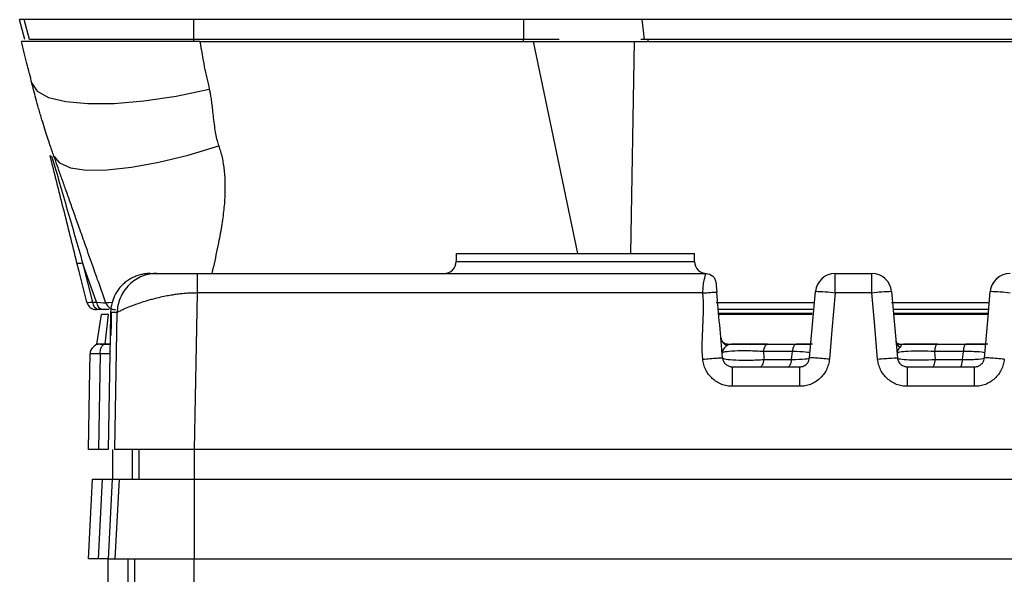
# Model space of a CAD drawing. Header units: millimetres. Extents: x 10 to 272, y 8 to 208.
# Tile 38 of 45: x 149 to 161, y 108 to 115. Entities that reach past the tile are written whole.
import ezdxf

# ---------------------------------------------------------------- set-up
doc = ezdxf.new("R2010")
doc.units = ezdxf.units.MM

msp = doc.modelspace()

# ---------------------------------------------------------------- linework, layer by layer
at = {"color": 7, "linetype": 'Continuous', "lineweight": 25}
for p, q in [((149.086, 114.989), (149.019, 115.239)), ((149.075, 115.239), (149.019, 115.239)), ((149.141, 114.989), (149.075, 115.239)), ((151.211, 115.239), (149.075, 115.239)), ((151.211, 114.989), (151.211, 115.239)), ((155.36, 115.239), (151.211, 115.239)), ((155.36, 114.989), (155.36, 115.239)), ((156.848, 115.239), (155.36, 115.239)), ((156.881, 114.989), (156.848, 115.239)), ((173.174, 115.239), (156.848, 115.239)), ((151.211, 114.989), (149.141, 114.989)), ((155.36, 114.989), (151.211, 114.989)), ((151.211, 114.964), (151.211, 114.989)), ((151.287, 114.964), (155.482, 114.964)), ((155.359, 114.964), (155.359, 114.989)), ((155.806, 114.989), (155.36, 114.989)), ((156.04, 112.294), (155.482, 114.964)), ((156.751, 114.964), (156.705, 112.294)), ((156.751, 114.964), (173.267, 114.964)), ((156.881, 114.989), (156.831, 114.989)), ((173.141, 114.989), (156.881, 114.989)), ((154.509, 112.294), (154.509, 112.194)), ((154.509, 112.294), (157.509, 112.294)), ((157.509, 112.194), (157.509, 112.294)), ((149.986, 111.684), (149.811, 112.179)), ((149.811, 112.179), (149.935, 111.684)), ((154.509, 112.194), (157.509, 112.194)), ((151.25, 112.044), (157.654, 112.044)), ((159.278, 111.799), (159.278, 112.044)), ((159.278, 112.044), (159.739, 112.044)), ((159.739, 111.799), (159.739, 112.044)), ((157.614, 111.799), (151.25, 111.799)), ((159.739, 111.799), (159.278, 111.799)), ((149.935, 111.684), (149.986, 111.684)), ((157.782, 111.679), (159.013, 111.679)), ((159.988, 111.679), (161.212, 111.679)), ((149.99, 111.154), (150.05, 111.529)), ((150.072, 111.589), (150.02, 111.589)), ((150.138, 111.529), (150.05, 111.529)), ((150.093, 111.154), (150.138, 111.529)), ((150.163, 111.553), (150.158, 111.259)), ((150.217, 109.829), (150.246, 111.553)), ((158.995, 111.589), (157.802, 111.589)), ((158.99, 111.54), (157.807, 111.54)), ((158.989, 111.529), (157.807, 111.529)), ((161.2, 111.589), (160.003, 111.589)), ((161.195, 111.54), (160.008, 111.54)), ((161.194, 111.529), (160.008, 111.529)), ((150.158, 111.259), (150.167, 111.263)), ((150.093, 111.154), (149.99, 111.154)), ((150.092, 111.154), (150.156, 111.154)), ((150.161, 111.154), (150.093, 111.154)), ((158.425, 111.154), (157.975, 111.154)), ((158.425, 111.154), (158.787, 111.154)), ((158.991, 111.154), (158.787, 111.154)), ((160.563, 111.154), (160.137, 111.154)), ((160.563, 111.154), (160.921, 111.154)), ((161.198, 111.154), (160.921, 111.154)), ((150.03, 111.031), (150.009, 109.829)), ((150.152, 111.031), (150.131, 109.829)), ((150.153, 111.031), (150.152, 111.031)), ((150.153, 111.039), (150.153, 111.036)), ((150.153, 111.031), (150.153, 111.038)), ((158.739, 111.061), (158.375, 111.061)), ((158.73, 110.962), (158.739, 111.061)), ((160.528, 111.061), (160.537, 110.962)), ((160.89, 111.061), (160.528, 111.061)), ((160.881, 110.962), (160.89, 111.061)), ((157.986, 110.869), (158.832, 110.869)), ((158.383, 110.962), (158.73, 110.962)), ((160.186, 110.869), (161.032, 110.869)), ((160.537, 110.962), (160.881, 110.962)), ((158.832, 110.624), (157.986, 110.624)), ((161.032, 110.624), (160.186, 110.624)), ((150.187, 109.829), (150.187, 109.454)), ((150.433, 109.829), (150.433, 109.454)), ((150.519, 109.829), (150.519, 109.454)), ((178.801, 109.829), (151.216, 109.829)), ((151.216, 109.829), (151.216, 109.454)), ((150.183, 109.454), (150.131, 108.454)), ((150.183, 109.454), (150.269, 109.454)), ((150.269, 109.454), (150.217, 108.454)), ((150.269, 109.454), (151.216, 109.454)), ((151.216, 109.454), (151.216, 108.454)), ((151.216, 109.454), (178.801, 109.454)), ((150.131, 108.454), (150.217, 108.454)), ((150.134, 108.079), (150.134, 108.454)), ((150.217, 108.454), (151.216, 108.454)), ((150.381, 108.454), (150.381, 108.079)), ((150.467, 108.079), (150.467, 108.454)), ((151.216, 108.454), (178.801, 108.454)), ((151.216, 108.079), (151.216, 108.454))]:
    msp.add_line(p, q, dxfattribs=at)
at = {"color": 7, "linetype": 'Continuous', "lineweight": 25, "flags": 128}
for points in [[(149.173, 114.441), (149.24, 114.338), (149.383, 114.26), (149.598, 114.207), (149.876, 114.182), (150.208, 114.185), (150.583, 114.218), (150.986, 114.278), (151.405, 114.363)], [(149.449, 113.522), (149.52, 113.435), (149.658, 113.376), (149.861, 113.346), (150.119, 113.348), (150.426, 113.381), (150.77, 113.444), (151.14, 113.535), (151.523, 113.65)], [(149.864, 111.684), (149.767, 112.071), (149.74, 112.179)], [(151.25, 111.799), (151.235, 110.92), (151.216, 109.829)], [(158.956, 110.983), (158.997, 111.45), (159.029, 111.816)], [(159.278, 111.799), (159.237, 111.332), (159.205, 110.966)], [(159.812, 110.966), (159.771, 111.432), (159.739, 111.799)], [(159.988, 111.816), (160.029, 111.35), (160.061, 110.983)], [(161.156, 110.983), (161.197, 111.45), (161.229, 111.816)], [(150.172, 111.557), (150.169, 111.424), (150.166, 111.263)], [(150.03, 111.031), (150.031, 111.055), (150.035, 111.078), (150.041, 111.099), (150.048, 111.118), (150.058, 111.133), (150.069, 111.144), (150.08, 111.151), (150.092, 111.154)], [(158.425, 111.154), (158.417, 111.152), (158.409, 111.147), (158.401, 111.139), (158.393, 111.128), (158.387, 111.114), (158.382, 111.098), (158.378, 111.08), (158.375, 111.061)], [(158.787, 111.154), (158.779, 111.152), (158.771, 111.147), (158.764, 111.139), (158.757, 111.128), (158.751, 111.114), (158.746, 111.098), (158.742, 111.08), (158.739, 111.061)], [(160.563, 111.154), (160.557, 111.152), (160.551, 111.147), (160.546, 111.139), (160.541, 111.128), (160.537, 111.114), (160.533, 111.098), (160.53, 111.08), (160.528, 111.061)], [(160.921, 111.154), (160.916, 111.152), (160.911, 111.147), (160.906, 111.139), (160.901, 111.128), (160.897, 111.114), (160.894, 111.098), (160.892, 111.08), (160.89, 111.061)], [(149.884, 109.829), (149.902, 110.829), (149.905, 111.031)], [(150.158, 111.067), (150.154, 111.055), (150.152, 111.031)], [(158.332, 110.869), (158.341, 110.871), (158.349, 110.876), (158.357, 110.884), (158.364, 110.895), (158.37, 110.909), (158.376, 110.925), (158.38, 110.943), (158.383, 110.962)], [(158.682, 110.869), (158.691, 110.871), (158.698, 110.876), (158.706, 110.884), (158.713, 110.895), (158.719, 110.909), (158.724, 110.925), (158.728, 110.943), (158.73, 110.962)], [(160.502, 110.869), (160.508, 110.871), (160.514, 110.876), (160.519, 110.884), (160.524, 110.895), (160.528, 110.909), (160.532, 110.925), (160.535, 110.943), (160.537, 110.962)], [(160.85, 110.869), (160.855, 110.871), (160.86, 110.876), (160.865, 110.884), (160.869, 110.895), (160.873, 110.909), (160.877, 110.925), (160.879, 110.943), (160.881, 110.962)], [(149.884, 108.454), (149.91, 108.953), (149.937, 109.454)], [(150.009, 108.454), (150.035, 108.953), (150.035, 108.958), (150.061, 109.454)]]:
    msp.add_lwpolyline(points, dxfattribs=at)
at = {"color": 7, "linetype": 'Continuous', "lineweight": 25}
for centre, radius, start, end in [((157.175, 114.989), 0.255, 179.9807, 185.6027), ((149.429, 113.541), 0.0293, 204.013, 262.542), ((149.775, 112.288), 0.114, 251.8624, 288.1376), ((154.359, 112.194), 0.15, 270, 0), ((157.659, 112.194), 0.15, 180, 270), ((159.278, 111.794), 0.25, 90, 175), ((159.739, 111.794), 0.25, 5, 90), ((161.478, 111.794), 0.25, 90, 175), ((158.903, 108.227), 3.591, 84.0057, 87.9894), ((160.114, 108.227), 3.591, 92.0106, 95.9943), ((161.103, 108.227), 3.591, 84.0057, 87.9894), ((149.985, 111.714), 0.125, 193.9996, 270), ((150.036, 111.689), 0.101, 182.8912, 261.4023), ((150.087, 111.689), 0.101, 182.8912, 261.4023), ((150.222, 111.714), 0.125, 199.4997, 270.0002), ((150.224, 111.714), 0.125, 245.8015, 270.0003), ((157.954, 111.248), 0.116, 186.0715, 252.6784), ((150.03, 111.029), 0.125, 90.0001, 179), ((160.144, 111.206), 0.102, 186.256, 240.7596)]:
    msp.add_arc(centre, radius, start, end, dxfattribs=at)
for points, knots in [([(149.173, 114.441), (149.163, 114.481), (149.142, 114.563), (149.11, 114.691), (149.077, 114.825), (149.054, 114.917), (149.042, 114.964)], [0, 0, 0, 0, 0.233054, 0.477339, 0.732957, 1, 1, 1, 1]), ([(151.286, 114.964), (151.137, 114.964), (150.991, 114.964), (150.703, 114.964), (150.56, 114.964), (150.287, 114.964), (150.158, 114.964), (149.914, 114.964), (149.798, 114.964), (149.592, 114.964), (149.499, 114.964), (149.336, 114.964), (149.266, 114.964), (149.156, 114.964), (149.113, 114.964), (149.056, 114.964), (149.042, 114.964), (149.042, 114.964)], [0, 0, 0, 0, 0.125, 0.125, 0.25, 0.25, 0.375, 0.375, 0.5, 0.5, 0.625, 0.625, 0.75, 0.75, 0.875, 0.875, 1, 1, 1, 1]), ([(151.287, 114.964), (151.304, 114.858), (151.336, 114.656), (151.383, 114.457), (151.405, 114.363)], [0, 0, 0, 0, 0.52708, 1, 1, 1, 1]), ([(155.482, 114.964), (155.704, 114.964), (155.925, 114.964), (156.352, 114.964), (156.558, 114.964), (156.751, 114.964)], [0, 0, 0, 0, 0.5, 0.5, 1, 1, 1, 1]), ([(149.449, 113.522), (149.442, 113.543), (149.426, 113.59), (149.399, 113.667), (149.369, 113.758), (149.335, 113.863), (149.297, 113.986), (149.259, 114.116), (149.224, 114.242), (149.196, 114.348), (149.18, 114.412), (149.173, 114.441)], [0, 0, 0, 0, 0.071138, 0.156516, 0.256234, 0.370356, 0.498923, 0.656811, 0.792873, 0.907211, 1, 1, 1, 1]), ([(151.405, 114.363), (151.408, 114.348), (151.415, 114.314), (151.425, 114.256), (151.435, 114.184), (151.445, 114.099), (151.455, 114.002), (151.467, 113.9), (151.483, 113.805), (151.5, 113.722), (151.516, 113.673), (151.523, 113.65)], [0, 0, 0, 0, 0.06293, 0.144262, 0.244087, 0.362451, 0.499383, 0.650863, 0.784572, 0.900802, 1, 1, 1, 1]), ([(151.523, 113.65), (151.531, 113.626), (151.547, 113.578), (151.566, 113.503), (151.581, 113.424), (151.592, 113.342), (151.599, 113.256), (151.602, 113.166), (151.602, 113.073), (151.598, 112.976), (151.59, 112.875), (151.578, 112.77), (151.557, 112.621), (151.517, 112.406), (151.472, 112.2), (151.443, 112.072), (151.436, 112.044)], [0, 0, 0, 0, 0.045646, 0.092911, 0.141951, 0.192907, 0.245905, 0.301057, 0.35846, 0.418202, 0.480362, 0.545009, 0.612203, 0.758636, 0.946825, 1, 1, 1, 1]), ([(149.74, 112.179), (149.683, 112.406), (149.627, 112.632), (149.514, 113.083), (149.458, 113.308), (149.402, 113.529)], [0, 0, 0, 0, 0.5, 0.5, 1, 1, 1, 1]), ([(149.425, 113.512), (149.489, 113.292), (149.554, 113.069), (149.682, 112.625), (149.746, 112.402), (149.811, 112.179)], [0, 0, 0, 0, 0.5, 0.5, 1, 1, 1, 1]), ([(150.104, 111.672), (150.07, 111.77), (150.02, 111.91), (149.938, 112.141), (149.865, 112.348), (149.785, 112.575), (149.717, 112.767), (149.656, 112.939), (149.599, 113.1), (149.546, 113.25), (149.496, 113.391), (149.465, 113.479), (149.449, 113.522)], [0, 0, 0, 0, 0.161597, 0.230855, 0.381502, 0.502597, 0.600396, 0.69167, 0.776776, 0.856152, 0.930339, 1, 1, 1, 1]), ([(150.663, 112.044), (150.646, 112.044), (150.611, 112.043), (150.559, 112.034), (150.506, 112.02), (150.453, 111.999), (150.402, 111.972), (150.354, 111.939), (150.302, 111.893), (150.248, 111.829), (150.2, 111.742), (150.173, 111.656), (150.164, 111.592), (150.163, 111.562), (150.163, 111.553)], [0, 0, 0, 0, 0.065721, 0.134046, 0.204728, 0.277447, 0.351812, 0.427372, 0.50363, 0.616637, 0.752756, 0.883596, 0.964399, 1, 1, 1, 1]), ([(150.746, 112.044), (150.688, 112.044), (150.625, 112.034), (150.503, 111.986), (150.444, 111.949), (150.347, 111.853), (150.309, 111.795), (150.259, 111.674), (150.247, 111.611), (150.246, 111.553)], [0, 0, 0, 0, 0.25, 0.25, 0.5, 0.5, 0.75, 0.75, 1, 1, 1, 1]), ([(150.663, 112.044), (150.665, 112.044), (150.669, 112.044), (150.681, 112.044), (150.697, 112.044), (150.719, 112.044), (150.737, 112.044), (150.746, 112.044)], [0, 0, 0, 0, 0.200002, 0.400001, 0.599999, 0.799998, 1, 1, 1, 1]), ([(150.746, 112.044), (150.746, 112.044), (150.747, 112.044), (150.747, 112.044), (150.748, 112.044), (150.753, 112.044), (150.769, 112.044), (150.811, 112.044), (150.88, 112.044), (150.963, 112.044), (151.042, 112.044), (151.108, 112.044), (151.178, 112.044), (151.226, 112.044), (151.25, 112.044)], [0, 0, 0, 0, 0.049263, 0.098527, 0.150027, 0.204229, 0.328046, 0.443732, 0.580494, 0.714096, 0.78504, 0.855949, 0.928772, 1, 1, 1, 1]), ([(151.25, 112.044), (151.25, 112.044), (151.25, 112.018), (151.25, 111.927), (151.25, 111.863), (151.25, 111.799)], [0, 0, 0, 0, 0.5, 0.5, 1, 1, 1, 1]), ([(157.614, 111.799), (157.614, 111.808), (157.614, 111.829), (157.617, 111.863), (157.62, 111.9), (157.626, 111.94), (157.635, 111.985), (157.644, 112.021), (157.652, 112.041), (157.653, 112.043), (157.654, 112.044)], [0, 0, 0, 0, 0.073217, 0.161042, 0.263626, 0.381057, 0.513386, 0.722191, 0.884364, 1, 1, 1, 1]), ([(157.654, 112.044), (157.685, 112.044), (157.715, 112.032), (157.761, 111.99), (157.776, 111.961), (157.778, 111.93)], [0, 0, 0, 0, 0.5, 0.5, 1, 1, 1, 1]), ([(157.778, 111.93), (157.778, 111.93), (157.778, 111.929), (157.779, 111.924), (157.78, 111.914), (157.781, 111.9), (157.783, 111.875), (157.785, 111.849), (157.787, 111.826), (157.788, 111.815), (157.789, 111.811)], [0, 0, 0, 0, 0.092506, 0.185939, 0.285075, 0.421055, 0.561394, 0.80602, 0.909862, 1, 1, 1, 1]), ([(151.25, 111.799), (151.231, 111.798), (151.191, 111.798), (151.13, 111.795), (151.068, 111.79), (151.004, 111.783), (150.939, 111.773), (150.867, 111.761), (150.787, 111.744), (150.71, 111.725), (150.63, 111.703), (150.524, 111.671), (150.415, 111.631), (150.33, 111.594), (150.281, 111.571), (150.253, 111.557), (150.248, 111.554), (150.246, 111.553)], [0, 0, 0, 0, 0.037032, 0.075634, 0.115846, 0.157702, 0.201233, 0.246467, 0.305412, 0.371577, 0.417703, 0.497342, 0.641471, 0.750176, 0.840111, 0.923292, 1, 1, 1, 1]), ([(157.614, 111.799), (157.635, 111.8), (157.657, 111.802), (157.7, 111.806), (157.721, 111.807), (157.755, 111.81), (157.768, 111.81), (157.785, 111.811), (157.789, 111.811), (157.789, 111.811)], [0, 0, 0, 0, 0.25, 0.25, 0.5, 0.5, 0.75, 0.75, 1, 1, 1, 1]), ([(150.104, 111.672), (150.104, 111.672), (150.1, 111.676), (150.112, 111.681), (150.189, 111.683), (150.191, 111.683)], [0, 0, 0, 0, 0.00007, 0.974685, 1, 1, 1, 1]), ([(150.146, 111.589), (150.137, 111.589), (150.118, 111.589), (150.088, 111.589), (150.072, 111.589)], [0, 0, 0, 0, 0.492084, 1, 1, 1, 1]), ([(150.158, 111.259), (150.157, 111.231), (150.156, 111.176), (150.155, 111.106), (150.154, 111.056), (150.153, 111.044), (150.153, 111.039)], [0, 0, 0, 0, 0.266208, 0.532431, 0.798661, 1, 1, 1, 1]), ([(157.922, 111.154), (157.921, 111.154), (157.916, 111.154), (157.893, 111.158), (157.86, 111.181), (157.841, 111.213), (157.841, 111.231), (157.841, 111.236)], [0, 0, 0, 0, 0.040892, 0.223173, 0.554908, 0.87019, 1, 1, 1, 1]), ([(157.92, 111.138), (157.9, 111.125), (157.883, 111.109), (157.86, 111.075), (157.855, 111.057), (157.856, 111.04)], [0, 0, 0, 0, 0.5, 0.5, 1, 1, 1, 1]), ([(157.924, 111.154), (157.93, 111.154), (157.932, 111.151), (157.929, 111.145), (157.925, 111.141), (157.92, 111.138)], [0, 0, 0, 0, 0.5, 0.5, 1, 1, 1, 1]), ([(157.924, 111.154), (157.993, 111.154), (158.079, 111.154), (158.21, 111.154), (158.255, 111.154), (158.343, 111.154), (158.385, 111.154), (158.425, 111.154)], [0, 0, 0, 0, 0.5, 0.5, 0.75, 0.75, 1, 1, 1, 1]), ([(158.787, 111.154), (158.807, 111.154), (158.877, 111.154), (158.932, 111.154), (158.971, 111.154)], [0, 0, 0, 0, 0.275306, 1, 1, 1, 1]), ([(160.084, 111.154), (160.084, 111.154), (160.085, 111.154), (160.079, 111.154), (160.06, 111.162), (160.045, 111.183), (160.043, 111.189), (160.043, 111.195), (160.043, 111.196)], [0, 0, 0, 0, 0.015909, 0.135447, 0.37151, 0.69944, 0.965916, 1, 1, 1, 1]), ([(160.084, 111.154), (160.093, 111.154), (160.099, 111.152), (160.107, 111.146), (160.108, 111.143), (160.107, 111.132), (160.101, 111.124), (160.094, 111.117)], [0, 0, 0, 0, 0.25, 0.25, 0.5, 0.5, 1, 1, 1, 1]), ([(160.084, 111.154), (160.146, 111.154), (160.224, 111.154), (160.349, 111.154), (160.392, 111.154), (160.479, 111.154), (160.521, 111.154), (160.563, 111.154)], [0, 0, 0, 0, 0.5, 0.5, 0.75, 0.75, 1, 1, 1, 1]), ([(160.921, 111.154), (160.964, 111.154), (161.06, 111.154), (161.131, 111.154), (161.171, 111.154)], [0, 0, 0, 0, 0.441972, 1, 1, 1, 1]), ([(150.153, 111.039), (150.153, 111.037), (150.153, 111.031), (150.153, 111.031), (150.153, 111.031)], [0, 0, 0, 0, 0.3795155, 1, 1, 1, 1]), ([(157.612, 110.966), (157.641, 110.968), (157.673, 110.971), (157.734, 110.976), (157.764, 110.978), (157.812, 110.982), (157.831, 110.983), (157.856, 110.984), (157.861, 110.984), (157.861, 110.983)], [0, 0, 0, 0, 0.25, 0.25, 0.5, 0.5, 0.75, 0.75, 1, 1, 1, 1]), ([(158.375, 111.061), (158.317, 111.065), (158.253, 111.068), (158.128, 111.07), (158.066, 111.07), (157.963, 111.065), (157.923, 111.061), (157.869, 111.052), (157.856, 111.046), (157.856, 111.04)], [0, 0, 0, 0, 0.25, 0.25, 0.5, 0.5, 0.75, 0.75, 1, 1, 1, 1]), ([(157.861, 110.983), (157.862, 110.975), (157.865, 110.959), (157.874, 110.937), (157.886, 110.917), (157.901, 110.901), (157.917, 110.889), (157.935, 110.88), (157.952, 110.873), (157.969, 110.87), (157.98, 110.869), (157.986, 110.869)], [0, 0, 0, 0, 0.134379, 0.26294, 0.385683, 0.502607, 0.613713, 0.719003, 0.818479, 0.912143, 1, 1, 1, 1]), ([(157.861, 110.983), (157.862, 110.977), (157.877, 110.971), (157.935, 110.961), (157.977, 110.958), (158.081, 110.953), (158.141, 110.953), (158.263, 110.955), (158.326, 110.958), (158.383, 110.962)], [0, 0, 0, 0, 0.25, 0.25, 0.5, 0.5, 0.75, 0.75, 1, 1, 1, 1]), ([(158.73, 110.962), (158.798, 110.962), (158.855, 110.965), (158.934, 110.972), (158.956, 110.977), (158.956, 110.983)], [0, 0, 0, 0, 0.5, 0.5, 1, 1, 1, 1]), ([(158.961, 111.04), (158.962, 111.045), (158.942, 111.051), (158.865, 111.058), (158.808, 111.061), (158.739, 111.061)], [0, 0, 0, 0, 0.5, 0.5, 1, 1, 1, 1]), ([(158.832, 110.869), (158.84, 110.87), (158.857, 110.871), (158.884, 110.879), (158.909, 110.894), (158.932, 110.917), (158.95, 110.947), (158.954, 110.971), (158.956, 110.983)], [0, 0, 0, 0, 0.134039, 0.281131, 0.441276, 0.614474, 0.800719, 1, 1, 1, 1]), ([(159.205, 110.966), (159.176, 110.968), (159.144, 110.971), (159.083, 110.976), (159.054, 110.978), (159.005, 110.982), (158.986, 110.983), (158.962, 110.984), (158.956, 110.984), (158.956, 110.983)], [0, 0, 0, 0, 0.25, 0.25, 0.5, 0.5, 0.75, 0.75, 1, 1, 1, 1]), ([(159.812, 110.966), (159.877, 110.972), (159.942, 110.977), (160.034, 110.983), (160.061, 110.984), (160.061, 110.983)], [0, 0, 0, 0, 0.5, 0.5, 1, 1, 1, 1]), ([(160.528, 111.061), (160.472, 111.064), (160.411, 111.066), (160.296, 111.067), (160.242, 111.066), (160.151, 111.062), (160.115, 111.058), (160.067, 111.05), (160.056, 111.045), (160.056, 111.04)], [0, 0, 0, 0, 0.25, 0.25, 0.5, 0.5, 0.75, 0.75, 1, 1, 1, 1]), ([(160.061, 110.983), (160.062, 110.975), (160.065, 110.959), (160.074, 110.937), (160.086, 110.917), (160.101, 110.901), (160.117, 110.889), (160.135, 110.88), (160.152, 110.873), (160.169, 110.87), (160.18, 110.869), (160.186, 110.869)], [0, 0, 0, 0, 0.134379, 0.26294, 0.385683, 0.502607, 0.613713, 0.719003, 0.818479, 0.912143, 1, 1, 1, 1]), ([(160.061, 110.983), (160.062, 110.978), (160.075, 110.973), (160.126, 110.964), (160.163, 110.961), (160.255, 110.957), (160.309, 110.956), (160.422, 110.957), (160.481, 110.959), (160.537, 110.962)], [0, 0, 0, 0, 0.25, 0.25, 0.5, 0.5, 0.75, 0.75, 1, 1, 1, 1]), ([(160.881, 110.962), (160.96, 110.961), (161.031, 110.963), (161.129, 110.971), (161.156, 110.977), (161.156, 110.983)], [0, 0, 0, 0, 0.5, 0.5, 1, 1, 1, 1]), ([(161.161, 111.04), (161.162, 111.046), (161.137, 111.052), (161.041, 111.06), (160.97, 111.062), (160.89, 111.061)], [0, 0, 0, 0, 0.5, 0.5, 1, 1, 1, 1]), ([(161.032, 110.869), (161.04, 110.87), (161.057, 110.871), (161.084, 110.879), (161.109, 110.894), (161.132, 110.917), (161.15, 110.947), (161.154, 110.971), (161.156, 110.983)], [0, 0, 0, 0, 0.1340393, 0.2811305, 0.4412763, 0.6144744, 0.8007187, 1, 1, 1, 1]), ([(161.405, 110.966), (161.376, 110.968), (161.344, 110.971), (161.283, 110.976), (161.254, 110.978), (161.205, 110.982), (161.186, 110.983), (161.162, 110.984), (161.156, 110.984), (161.156, 110.983)], [0, 0, 0, 0, 0.25, 0.25, 0.5, 0.5, 0.75, 0.75, 1, 1, 1, 1]), ([(157.986, 110.624), (157.974, 110.624), (157.951, 110.624), (157.917, 110.629), (157.883, 110.637), (157.839, 110.652), (157.787, 110.678), (157.731, 110.72), (157.684, 110.771), (157.648, 110.831), (157.622, 110.897), (157.615, 110.943), (157.612, 110.966)], [0, 0, 0, 0, 0.062082, 0.123991, 0.186268, 0.249446, 0.374477, 0.498751, 0.622897, 0.748779, 0.874884, 1, 1, 1, 1]), ([(157.986, 110.624), (157.986, 110.653), (157.986, 110.684), (157.986, 110.745), (157.986, 110.774), (157.986, 110.821), (157.986, 110.84), (157.986, 110.864), (157.986, 110.869), (157.986, 110.869)], [0, 0, 0, 0, 0.25, 0.25, 0.5, 0.5, 0.75, 0.75, 1, 1, 1, 1]), ([(159.205, 110.966), (159.204, 110.954), (159.201, 110.931), (159.193, 110.897), (159.182, 110.864), (159.163, 110.821), (159.133, 110.772), (159.086, 110.72), (159.031, 110.678), (158.968, 110.647), (158.901, 110.627), (158.855, 110.625), (158.832, 110.624)], [0, 0, 0, 0, 0.062604, 0.125017, 0.187795, 0.251484, 0.376892, 0.50151, 0.625312, 0.750814, 0.87591, 1, 1, 1, 1]), ([(158.832, 110.624), (158.832, 110.688), (158.832, 110.752), (158.832, 110.843), (158.832, 110.869), (158.832, 110.869)], [0, 0, 0, 0, 0.5, 0.5, 1, 1, 1, 1]), ([(160.186, 110.624), (160.174, 110.624), (160.151, 110.624), (160.117, 110.629), (160.083, 110.637), (160.039, 110.652), (159.987, 110.678), (159.931, 110.72), (159.884, 110.771), (159.848, 110.831), (159.822, 110.897), (159.815, 110.943), (159.812, 110.966)], [0, 0, 0, 0, 0.062082, 0.123991, 0.186268, 0.249446, 0.374477, 0.498751, 0.622897, 0.748779, 0.874884, 1, 1, 1, 1]), ([(160.186, 110.624), (160.186, 110.653), (160.186, 110.684), (160.186, 110.745), (160.186, 110.774), (160.186, 110.821), (160.186, 110.84), (160.186, 110.864), (160.186, 110.869), (160.186, 110.869)], [0, 0, 0, 0, 0.25, 0.25, 0.5, 0.5, 0.75, 0.75, 1, 1, 1, 1]), ([(161.405, 110.966), (161.404, 110.954), (161.401, 110.931), (161.393, 110.897), (161.382, 110.864), (161.363, 110.821), (161.333, 110.772), (161.286, 110.72), (161.231, 110.678), (161.168, 110.647), (161.101, 110.627), (161.055, 110.625), (161.032, 110.624)], [0, 0, 0, 0, 0.062604, 0.125017, 0.187795, 0.251484, 0.376892, 0.50151, 0.625312, 0.750814, 0.87591, 1, 1, 1, 1]), ([(161.032, 110.624), (161.032, 110.688), (161.032, 110.752), (161.032, 110.843), (161.032, 110.869), (161.032, 110.869)], [0, 0, 0, 0, 0.5, 0.5, 1, 1, 1, 1]), ([(151.216, 109.829), (151.151, 109.829), (151.087, 109.829), (150.961, 109.829), (150.898, 109.829), (150.778, 109.829), (150.721, 109.829), (150.613, 109.829), (150.562, 109.829), (150.47, 109.829), (150.429, 109.829), (150.355, 109.829), (150.324, 109.829), (150.247, 109.829), (150.219, 109.829), (150.217, 109.829)], [0, 0, 0, 0, 0.125, 0.125, 0.25, 0.25, 0.375, 0.375, 0.5, 0.5, 0.625, 0.625, 0.75, 0.75, 1, 1, 1, 1])]:
    msp.add_open_spline(points, degree=3, knots=knots, dxfattribs=at)
for points in [[(157.612, 110.966), (157.588, 111.241), (157.639, 111.523), (157.614, 111.799)], [(157.861, 110.983), (157.837, 111.259), (157.813, 111.535), (157.789, 111.811)], [(149.864, 111.684), (149.864, 111.68), (149.89, 111.68), (149.935, 111.684)], [(149.986, 111.684), (150.061, 111.676), (150.106, 111.672), (150.106, 111.672)], [(150.02, 111.589), (149.998, 111.589), (149.985, 111.589), (149.985, 111.589)], [(150.246, 111.553), (150.198, 111.553), (150.17, 111.553), (150.163, 111.553)], [(150.03, 111.154), (150.03, 111.154), (150.054, 111.154), (150.092, 111.154)], [(160.094, 111.117), (160.069, 111.093), (160.054, 111.066), (160.056, 111.04)], [(150.03, 111.031), (149.953, 111.031), (149.905, 111.031), (149.905, 111.031)], [(150.154, 111.031), (150.154, 111.031), (150.106, 111.031), (150.03, 111.031)], [(158.375, 111.061), (158.377, 111.028), (158.38, 110.995), (158.383, 110.962)], [(150.009, 109.829), (149.932, 109.829), (149.884, 109.829), (149.884, 109.829)], [(150.133, 109.829), (150.133, 109.829), (150.085, 109.829), (150.009, 109.829)], [(149.937, 109.454), (149.936, 109.454), (149.985, 109.454), (150.061, 109.454)], [(150.061, 109.454), (150.137, 109.454), (150.186, 109.454), (150.185, 109.454)], [(150.009, 108.454), (149.932, 108.454), (149.884, 108.454), (149.884, 108.454)], [(150.133, 108.454), (150.133, 108.454), (150.085, 108.454), (150.009, 108.454)]]:
    msp.add_open_spline(points, degree=3, dxfattribs=at)

doc.saveas('drawing.dxf')
